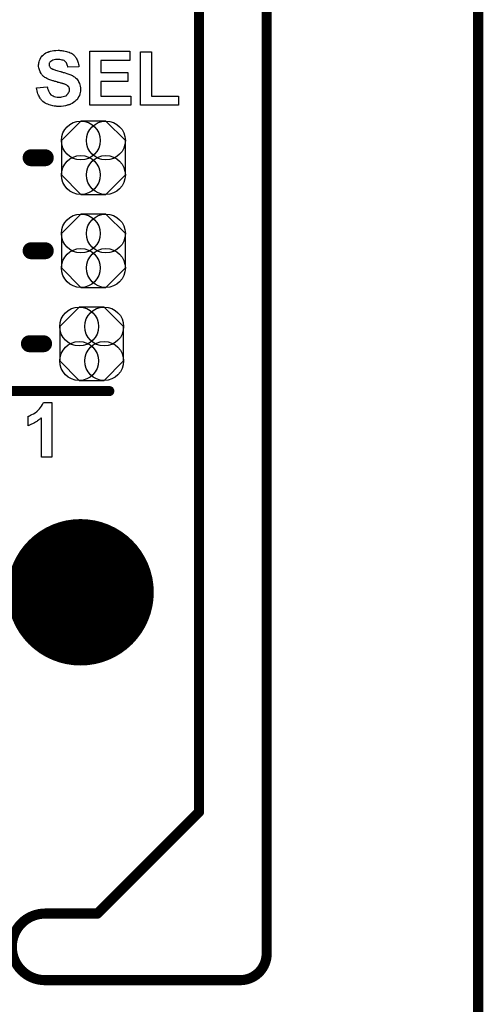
# Model space of a CAD drawing. Extents: x -0.07 to 0.95, y -0.15 to 2.1.
# Tile 19 of 23: x 0.68 to 0.95, y 0.95 to 1.53. Entities that reach past the tile are written whole.
import ezdxf

# ---------------------------------------------------------------- set-up
doc = ezdxf.new("R2010")
doc.units = 0
doc.layers.get('0').update_dxf_attribs({"linetype": 'CONTINUOUS'})
for name, color, linetype in [('gko', 6, 'CONTINUOUS'), ('gto', 2, 'CONTINUOUS'), ('gts', 1, 'CONTINUOUS')]:
    doc.layers.add(name, color=color, linetype=linetype)

# ---------------------------------------------------------------- blocks, each defined once
blk = doc.blocks.new('D47')
at = {"const_width": 0.003}
blk.add_lwpolyline([(-0.0015, 0, 1), (0.0015, 0, 1)], format="xyb", close=True, dxfattribs=at)
blk = doc.blocks.new('D38')
at = {"const_width": 0.005}
blk.add_lwpolyline([(-0.0025, 0, 1), (0.0025, 0, 1)], format="xyb", close=True, dxfattribs=at)
blk = doc.blocks.new('D41')
at = {"const_width": 0.0433}
blk.add_lwpolyline([(-0.02165, 0, 1), (0.02165, 0, 1)], format="xyb", close=True, dxfattribs=at)
blk = doc.blocks.new('D90')
blk.add_lwpolyline([(-0.0189, 0.0102), (-0.0189, -0.0102), (-0.0074, -0.0217), (0.0074, -0.0217), (0.0189, -0.0102), (0.0189, 0.0102), (0.0074, 0.0217), (-0.0074, 0.0217)], close=True)
for centre in [(-0.0074, 0.0102), (0.0074, 0.0102), (-0.0074, -0.0102), (0.0074, -0.0102)]:
    blk.add_circle(centre, 0.0115)

msp = doc.modelspace()

# ---------------------------------------------------------------- linework, layer by layer
at = {"layer": 'gko', "color": 6, "const_width": 0.006}
for points in [[(0.825, 0.9764), (0.825, 2.1)], [(0.785, 1.06), (0.785, 2.055)], [(0.95, -0.05), (0.95, 2.01)], [(0.725, 1), (0.785, 1.06)], [(0.6941, 1), (0.6941, 1)], [(0.6941, 1), (0.6941, 1)], [(0.6941, 1), (0.725, 1)], [(0.6941, 0.9606), (0.8093, 0.9606)], [(0.8093, 0.9606), (0.8093, 0.9606)], [(0.8093, 0.9606), (0.8093, 0.9606)]]:
    msp.add_lwpolyline(points, dxfattribs=at)
for points in [[(0.6941, 1, 1), (0.6941, 0.9606)], [(0.8093, 0.9606, 0.416066), (0.825, 0.9764)]]:
    msp.add_lwpolyline(points, format="xyb", dxfattribs=at)
at = {"layer": 'gto', "color": 2}
for points in [[(0.7028, 1.5105), (0.7033, 1.5105), (0.7039, 1.5104), (0.7045, 1.5103), (0.7052, 1.5102), (0.7067, 1.5099), (0.7074, 1.5097), (0.7082, 1.5095), (0.7089, 1.5091), (0.7096, 1.5088), (0.7102, 1.5084), (0.7108, 1.5079), (0.7109, 1.5078), (0.711, 1.5078), (0.7111, 1.5076), (0.7113, 1.5074), (0.7115, 1.5072), (0.7118, 1.5068), (0.7121, 1.5065), (0.7124, 1.506), (0.7127, 1.5055), (0.713, 1.505), (0.7132, 1.5044), (0.7135, 1.5038), (0.7137, 1.5031), (0.7139, 1.5024), (0.714, 1.5017), (0.7141, 1.5008), (0.7076, 1.5006), (0.7076, 1.5006), (0.7076, 1.5007), (0.7075, 1.501), (0.7074, 1.5014), (0.7072, 1.5019), (0.707, 1.5025), (0.7067, 1.5031), (0.7063, 1.5036), (0.7058, 1.5041), (0.7058, 1.5041), (0.7056, 1.5043), (0.7053, 1.5045), (0.7048, 1.5047), (0.7042, 1.5048), (0.7035, 1.505), (0.7027, 1.5052), (0.7017, 1.5052), (0.7013, 1.5052), (0.7008, 1.5052), (0.7002, 1.5051), (0.6995, 1.5049), (0.6987, 1.5047), (0.698, 1.5044), (0.6974, 1.504), (0.6974, 1.504), (0.6973, 1.5039), (0.6971, 1.5037), (0.6969, 1.5035), (0.6967, 1.5032), (0.6965, 1.5029), (0.6964, 1.5025), (0.6964, 1.502), (0.6964, 1.502), (0.6964, 1.5018), (0.6964, 1.5016), (0.6965, 1.5014), (0.6966, 1.5011), (0.6968, 1.5007), (0.697, 1.5004), (0.6973, 1.5001), (0.6974, 1.5), (0.6976, 1.4999), (0.6977, 1.4998), (0.698, 1.4997), (0.6982, 1.4996), (0.6985, 1.4994), (0.6989, 1.4993), (0.6993, 1.4991), (0.6998, 1.4989), (0.7003, 1.4987), (0.701, 1.4986), (0.7016, 1.4984), (0.7024, 1.4982), (0.7032, 1.498), (0.7033, 1.498), (0.7035, 1.4979), (0.7037, 1.4979), (0.704, 1.4978), (0.7044, 1.4977), (0.7048, 1.4975), (0.7053, 1.4974), (0.7059, 1.4973), (0.707, 1.4969), (0.7081, 1.4965), (0.7092, 1.4961), (0.7097, 1.4959), (0.7101, 1.4956), (0.7102, 1.4956), (0.7102, 1.4956), (0.7105, 1.4954), (0.7109, 1.4951), (0.7114, 1.4948), (0.712, 1.4943), (0.7126, 1.4938), (0.7132, 1.4931), (0.7137, 1.4924), (0.7138, 1.4923), (0.7139, 1.492), (0.7141, 1.4916), (0.7144, 1.491), (0.7146, 1.4902), (0.7148, 1.4894), (0.715, 1.4884), (0.715, 1.4873), (0.715, 1.4872), (0.715, 1.4871), (0.715, 1.487), (0.715, 1.4868), (0.715, 1.4866), (0.7149, 1.4863), (0.7148, 1.4856), (0.7146, 1.4848), (0.7144, 1.4839), (0.7139, 1.483), (0.7134, 1.4821), (0.7134, 1.4821), (0.7133, 1.482), (0.7132, 1.4817), (0.7128, 1.4813), (0.7123, 1.4808), (0.7117, 1.4802), (0.7109, 1.4796), (0.7101, 1.4791), (0.7091, 1.4786), (0.709, 1.4786), (0.7089, 1.4785), (0.7088, 1.4785), (0.7086, 1.4784), (0.7083, 1.4783), (0.708, 1.4782), (0.7076, 1.4781), (0.7072, 1.478), (0.7067, 1.4779), (0.7062, 1.4778), (0.705, 1.4776), (0.7036, 1.4774), (0.7022, 1.4774), (0.7016, 1.4774), (0.7011, 1.4774), (0.7006, 1.4775), (0.7001, 1.4775), (0.6994, 1.4776), (0.6987, 1.4778), (0.6972, 1.4781), (0.6964, 1.4783), (0.6957, 1.4786), (0.6949, 1.4789), (0.6942, 1.4792), (0.6935, 1.4797), (0.6928, 1.4802), (0.6928, 1.4802), (0.6927, 1.4803), (0.6925, 1.4804), (0.6923, 1.4807), (0.692, 1.481), (0.6918, 1.4814), (0.6914, 1.4818), (0.6911, 1.4822), (0.6908, 1.4828), (0.6905, 1.4834), (0.6901, 1.4841), (0.6898, 1.4848), (0.6896, 1.4856), (0.6893, 1.4865), (0.6891, 1.4874), (0.689, 1.4884), (0.6953, 1.489), (0.6953, 1.4889), (0.6953, 1.4889), (0.6953, 1.4887), (0.6954, 1.4885), (0.6955, 1.4879), (0.6958, 1.4872), (0.6961, 1.4865), (0.6965, 1.4857), (0.6969, 1.485), (0.6975, 1.4843), (0.6976, 1.4843), (0.6979, 1.4841), (0.6982, 1.4839), (0.6988, 1.4836), (0.6995, 1.4833), (0.7003, 1.4831), (0.7012, 1.4829), (0.7022, 1.4829), (0.7028, 1.4829), (0.7033, 1.4829), (0.704, 1.483), (0.7047, 1.4832), (0.7055, 1.4834), (0.7063, 1.4837), (0.7069, 1.4841), (0.707, 1.4842), (0.7072, 1.4844), (0.7074, 1.4847), (0.7077, 1.485), (0.708, 1.4855), (0.7083, 1.486), (0.7085, 1.4866), (0.7085, 1.4872), (0.7085, 1.4873), (0.7085, 1.4874), (0.7085, 1.4877), (0.7084, 1.4879), (0.7083, 1.4882), (0.7083, 1.4885), (0.7081, 1.4889), (0.7078, 1.4892), (0.7078, 1.4892), (0.7077, 1.4893), (0.7076, 1.4895), (0.7073, 1.4896), (0.707, 1.4899), (0.7066, 1.4901), (0.7061, 1.4903), (0.7055, 1.4906), (0.7055, 1.4906), (0.7053, 1.4907), (0.705, 1.4908), (0.7047, 1.4908), (0.7045, 1.4909), (0.7041, 1.491), (0.7038, 1.4911), (0.7034, 1.4912), (0.7029, 1.4914), (0.7023, 1.4915), (0.7017, 1.4916), (0.7011, 1.4918), (0.7004, 1.492), (0.7003, 1.492), (0.7001, 1.492), (0.6998, 1.4921), (0.6995, 1.4922), (0.6991, 1.4924), (0.6986, 1.4925), (0.6981, 1.4927), (0.6975, 1.4929), (0.6963, 1.4933), (0.6951, 1.4939), (0.6945, 1.4942), (0.694, 1.4945), (0.6935, 1.4948), (0.6931, 1.4951), (0.6931, 1.4952), (0.693, 1.4953), (0.6928, 1.4954), (0.6926, 1.4956), (0.6924, 1.4959), (0.6922, 1.4962), (0.6919, 1.4965), (0.6917, 1.4969), (0.6911, 1.4979), (0.6907, 1.499), (0.6905, 1.4996), (0.6903, 1.5002), (0.6902, 1.5009), (0.6902, 1.5016), (0.6902, 1.5017), (0.6902, 1.5017), (0.6902, 1.5018), (0.6902, 1.502), (0.6903, 1.5025), (0.6904, 1.5031), (0.6905, 1.5038), (0.6907, 1.5046), (0.6911, 1.5054), (0.6915, 1.5062), (0.6915, 1.5062), (0.6916, 1.5063), (0.6918, 1.5066), (0.6921, 1.5069), (0.6925, 1.5074), (0.6931, 1.5079), (0.6938, 1.5084), (0.6946, 1.509), (0.6955, 1.5094), (0.6955, 1.5094), (0.6956, 1.5095), (0.6958, 1.5095), (0.696, 1.5096), (0.6962, 1.5097), (0.6965, 1.5098), (0.6969, 1.5099), (0.6973, 1.51), (0.6982, 1.5102), (0.6993, 1.5104), (0.7005, 1.5105), (0.7018, 1.5106), (0.7024, 1.5106), (0.7028, 1.5105)], [(0.7442, 1.5046), (0.727, 1.5046), (0.727, 1.4975), (0.743, 1.4975), (0.743, 1.4921), (0.727, 1.4921), (0.727, 1.4834), (0.7448, 1.4834), (0.7448, 1.478), (0.7205, 1.478), (0.7205, 1.51), (0.7442, 1.51), (0.7442, 1.5046)], [(0.7569, 1.4834), (0.773, 1.4834), (0.773, 1.478), (0.7504, 1.478), (0.7504, 1.5097), (0.7569, 1.5097), (0.7569, 1.4834)], [(0.698, 1.27), (0.6919, 1.27), (0.6919, 1.2931), (0.6919, 1.2931), (0.6918, 1.293), (0.6916, 1.2929), (0.6913, 1.2926), (0.691, 1.2924), (0.6906, 1.2921), (0.6901, 1.2918), (0.6896, 1.2914), (0.6891, 1.291), (0.6885, 1.2907), (0.6878, 1.2902), (0.6871, 1.2899), (0.6857, 1.2892), (0.684, 1.2885), (0.684, 1.2941), (0.684, 1.2941), (0.6841, 1.2941), (0.6842, 1.2942), (0.6844, 1.2942), (0.6849, 1.2944), (0.6855, 1.2947), (0.6863, 1.2951), (0.6872, 1.2956), (0.6882, 1.2962), (0.6892, 1.297), (0.6892, 1.297), (0.6893, 1.2971), (0.6895, 1.2972), (0.6896, 1.2974), (0.6901, 1.2979), (0.6907, 1.2985), (0.6913, 1.2992), (0.692, 1.3001), (0.6926, 1.3011), (0.6931, 1.3022), (0.698, 1.3022), (0.698, 1.27)]]:
    msp.add_lwpolyline(points, dxfattribs=at)
for points, const_width in [([(0.6858, 1.447), (0.6942, 1.447)], 0.01), ([(0.6858, 1.392), (0.6942, 1.392)], 0.01), ([(0.6848, 1.337), (0.6932, 1.337)], 0.01), ([(0.667, 1.309), (0.732, 1.309)], 0.006)]:
    msp.add_lwpolyline(points, dxfattribs=dict(at, const_width=const_width))

# ---------------------------------------------------------------- block references
at = {"layer": 'gko'}
for p in [(0.785, 1.06), (0.785, 1.06), (0.6941, 1), (0.6941, 1), (0.6941, 1), (0.6941, 1), (0.725, 1), (0.725, 1), (0.825, 0.9764), (0.825, 0.9764), (0.6941, 0.9606), (0.6941, 0.9606), (0.8093, 0.9606), (0.8093, 0.9606), (0.8093, 0.9606), (0.8093, 0.9606)]:
    msp.add_blockref('D47', p, dxfattribs=at)
at = {"layer": 'gto'}
for name, p in [('D38', (0.6858, 1.447)), ('D38', (0.6942, 1.447)), ('D38', (0.6858, 1.392)), ('D38', (0.6942, 1.392)), ('D38', (0.6848, 1.337)), ('D38', (0.6932, 1.337)), ('D47', (0.732, 1.309))]:
    msp.add_blockref(name, p, dxfattribs=at)
at = {"layer": 'gts'}
for name, p in [('D90', (0.7226, 1.447)), ('D90', (0.7226, 1.392)), ('D90', (0.7216, 1.337)), ('D41', (0.715, 1.19))]:
    msp.add_blockref(name, p, dxfattribs=at)

doc.saveas('drawing.dxf')
